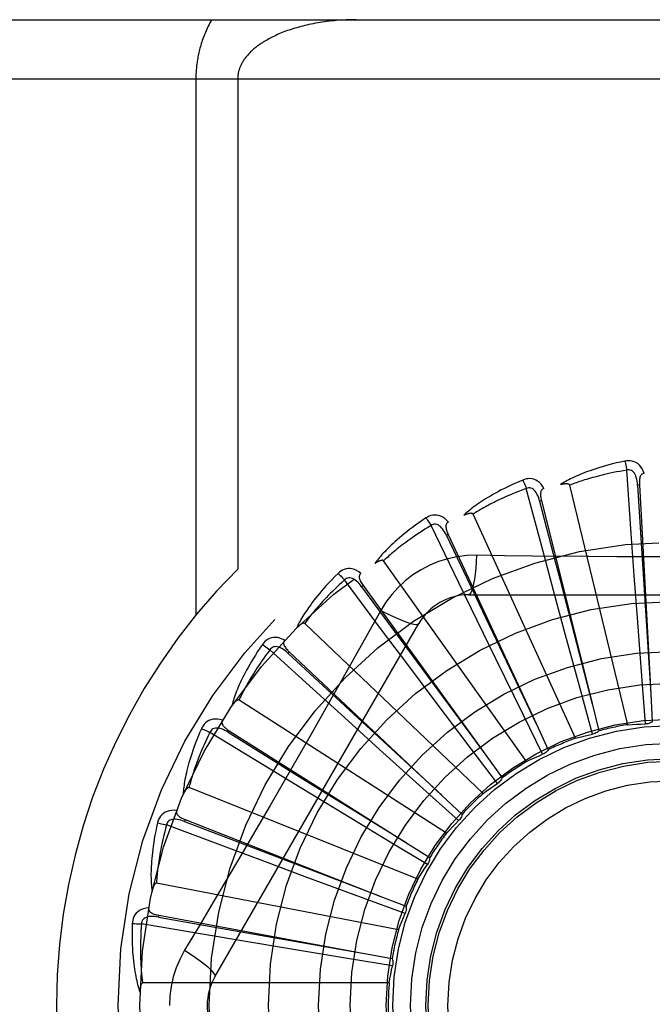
# Model space of a CAD drawing. Header units: inches. Extents: x 0 to 200, y 0 to 129.
# Tile 136 of 256: x 40.404 to 40.725, y 72.561 to 73.061. Entities that reach past the tile are written whole.
import ezdxf

# ---------------------------------------------------------------- set-up
doc = ezdxf.new("R2010")
doc.units = ezdxf.units.IN
doc.header["$LTSCALE"] = 11
doc.header["$MEASUREMENT"] = 0
doc.linetypes.add('HIDDEN', pattern=[0.2, 0.1, -0.1])
doc.layers.add('LEFTHAND_DOOR_ASSEMBLY', color=7, linetype='CONTINUOUS')

msp = doc.modelspace()

# ---------------------------------------------------------------- linework, layer by layer
at = {"layer": 'LEFTHAND_DOOR_ASSEMBLY', "color": 8, "linetype": 'HIDDEN'}
for p, q in [((40.1570536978, 73.0608016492), (41.2190536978, 73.0608016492)), ((40.1270536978, 73.0308016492), (41.2190536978, 73.0308016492)), ((40.4937669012, 73.0308016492), (40.4937669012, 72.75877991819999)), ((40.5149801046, 73.0308016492), (40.5149801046, 72.7821690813)), ((40.7145072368, 72.8001244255), (40.7122462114, 72.83234131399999)), ((40.6695954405, 72.7918164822), (40.6612781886, 72.82302326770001)), ((40.7127599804, 72.7032405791), (40.6832974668, 72.8246867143)), ((40.7186308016, 72.82485277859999), (40.7176726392, 72.8248002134)), ((40.7186308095, 72.8248526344), (40.7244111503, 72.7189176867)), ((40.6689646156, 72.8168783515), (40.6680337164, 72.81664540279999)), ((40.6689646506, 72.81687821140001), (40.6946888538, 72.7139515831)), ((40.6862151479, 72.6963527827), (40.6343012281, 72.8100284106)), ((40.6270675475, 72.7751590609), (40.6129946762, 72.8042278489)), ((40.7160286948, 72.7788898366), (40.7145072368, 72.8001244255)), ((40.6217051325, 72.79964864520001), (40.6208351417, 72.7992437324)), ((40.6217051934, 72.7996485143), (40.6664435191, 72.7034502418)), ((40.6751080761, 72.7712535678), (40.6695954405, 72.7918164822)), ((40.6614535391, 72.6845658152), (40.5889645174, 72.7863624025)), ((40.5884606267, 72.75075420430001), (40.5691407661, 72.77663437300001)), ((40.6363721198, 72.7560110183), (40.6270675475, 72.7751590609)), ((40.7175981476, 72.757420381), (40.7160286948, 72.7788898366)), ((40.5785604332, 72.7737863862), (40.5777827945, 72.77322414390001)), ((40.5777827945, 72.77322414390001), (40.6030402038, 72.7388752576)), ((40.5785605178, 72.7737862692), (40.6406960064, 72.6877932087)), ((40.6807122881, 72.7504691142), (40.6751080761, 72.7712535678)), ((40.6321117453, 72.7691350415), (40.8389956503, 72.7691350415)), ((40.5875223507, 72.7611124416), (40.5806193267, 72.7487372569)), ((40.6458085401, 72.736662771), (40.6363721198, 72.7560110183)), ((40.7199689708, 72.72564196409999), (40.7175981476, 72.757420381)), ((40.5034107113, 72.5753849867), (40.6068526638, 72.7545517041)), ((40.639370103, 72.6683056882), (40.5489259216, 72.754544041)), ((40.6012208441, 72.7337130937), (40.5884606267, 72.75075420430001)), ((40.6890543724, 72.71971365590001), (40.6807122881, 72.7504691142)), ((40.5551700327, 72.7194839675), (40.5313014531, 72.7412401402)), ((40.5410898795, 72.7402263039), (40.5404326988, 72.7395270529)), ((40.5410899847, 72.740226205), (40.6183768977, 72.6675463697)), ((40.5404326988, 72.7395270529), (40.5717342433, 72.7105788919)), ((40.6030402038, 72.7388752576), (40.6407303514, 72.6877465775)), ((40.6598203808, 72.7080418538), (40.6458085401, 72.736662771)), ((40.6141484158, 72.7165003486), (40.6012208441, 72.7337130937)), ((40.721646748, 72.70361402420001), (40.7199689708, 72.72564196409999)), ((40.6207629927, 72.6481600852), (40.5156325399, 72.7157233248)), ((40.5709247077, 72.7051656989), (40.5551700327, 72.7194839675)), ((40.6333235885, 72.6910484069), (40.6141484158, 72.7165003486)), ((40.694870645, 72.698401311), (40.6890543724, 72.71971365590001)), ((40.7244111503, 72.7189176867), (40.7251677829, 72.7046784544)), ((40.5717342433, 72.7105788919), (40.618419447, 72.6675070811)), ((40.6946888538, 72.7139515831), (40.6981266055, 72.7001128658)), ((40.5868761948, 72.6907105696), (40.5709247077, 72.7051656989)), ((40.6695649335, 72.6882153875), (40.6598203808, 72.7080418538)), ((40.5106477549, 72.700181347), (40.5101347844, 72.6993703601)), ((40.5106478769, 72.7001812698), (40.6002928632, 72.6434414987)), ((40.6664435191, 72.7034502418), (40.6724381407, 72.69051220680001)), ((40.5283989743, 72.6824785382), (40.5008443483, 72.6993243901)), ((40.5101347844, 72.6993703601), (40.5463491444, 72.6768691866)), ((40.6105216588, 72.669347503), (40.5868761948, 72.6907105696)), ((40.6466442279, 72.67342439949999), (40.6333235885, 72.6910484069)), ((40.6406960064, 72.6877932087), (40.6490308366, 72.6762234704)), ((40.546578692, 72.6714006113), (40.5283989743, 72.6824785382)), ((40.5463491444, 72.6768691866), (40.6003420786, 72.6434109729)), ((40.6063047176, 72.6248571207), (40.4902876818, 72.6713033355)), ((40.5649775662, 72.6602255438), (40.546578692, 72.6714006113)), ((40.6269369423, 72.6545629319), (40.6105216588, 72.669347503)), ((40.6183768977, 72.6675463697), (40.6287506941, 72.65776308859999)), ((40.5922387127, 72.643723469), (40.5649775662, 72.6602255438)), ((40.5091150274, 72.6410753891), (40.4788702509, 72.6524020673)), ((40.488334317, 72.6550988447), (40.4879840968, 72.6542054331)), ((40.4879840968, 72.6542054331), (40.5278023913, 72.6389644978)), ((40.4883344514, 72.655098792), (40.5870975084, 72.6163498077)), ((40.5290627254, 72.63363818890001), (40.5091150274, 72.6410753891)), ((40.6111553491, 72.6323126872), (40.5922387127, 72.643723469)), ((40.6002928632, 72.6434414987), (40.6123306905, 72.63579826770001)), ((40.5278023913, 72.6389644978), (40.5871516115, 72.6163291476)), ((40.5492440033, 72.6261470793), (40.5290627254, 72.63363818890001)), ((40.5791355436, 72.6151024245), (40.5492440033, 72.6261470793)), ((40.5965178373, 72.5992390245), (40.4738073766, 72.62288952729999)), ((40.5870975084, 72.6163498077), (40.6003642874, 72.6111228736)), ((40.5998698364, 72.60747784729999), (40.5791355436, 72.6151024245)), ((40.4749560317, 72.6066081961), (40.4747812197, 72.60566465)), ((40.4747812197, 72.60566465), (40.516764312, 72.5982348)), ((40.4749561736, 72.6066081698), (40.5792677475, 72.58725046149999)), ((40.498015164, 72.5967709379), (40.4661733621, 72.6021690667)), ((40.5190098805, 72.5932432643), (40.498015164, 72.5967709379)), ((40.516764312, 72.5982348), (40.5793247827, 72.5872404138)), ((40.5402441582, 72.58970686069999), (40.5190098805, 72.5932432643)), ((40.5716857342, 72.5845188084), (40.5402441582, 72.58970686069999)), ((40.5792677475, 72.58725046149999), (40.5932839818, 72.58462873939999)), ((40.593488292, 72.580956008), (40.5716857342, 72.5845188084)), ((40.5917560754, 72.5722317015), (40.4667872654, 72.5722317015))]:
    msp.add_line(p, q, dxfattribs=at)
for points in [[(40.501805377, 73.0608016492), (40.5013501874, 73.0599988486), (40.5009093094, 73.0591931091), (40.5004826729, 73.0583840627), (40.5000704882, 73.0575728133), (40.499672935, 73.056760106), (40.4992900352, 73.0559466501), (40.4989218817, 73.05513316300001), (40.4985684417, 73.0543203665), (40.4982297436, 73.0535089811), (40.4979056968, 73.0526997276), (40.4975962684, 73.0518933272), (40.4973013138, 73.0510904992), (40.4970207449, 73.0502919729), (40.4967543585, 73.04949843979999), (40.49650200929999, 73.0487106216), (40.4962634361, 73.04792915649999), (40.4960384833, 73.0471549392), (40.4958266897, 73.0463879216), (40.4956277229, 73.0456285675), (40.4954410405, 73.0448762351), (40.4952661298, 73.0441306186), (40.4951025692, 73.0433911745), (40.4949498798, 73.04265743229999), (40.4948077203, 73.0419288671), (40.4946756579, 73.0412048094), (40.4945534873, 73.0404852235), (40.4944409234, 73.03976986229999), (40.4943377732, 73.0390586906), (40.4942438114, 73.0383516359), (40.4941588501, 73.0376485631), (40.4940826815, 73.0369493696), (40.4940151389, 73.0362538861), (40.4939560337, 73.03556197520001), (40.493905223, 73.0348734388), (40.49386254, 73.0341881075), (40.4938278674, 73.0335057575), (40.4938010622, 73.0328261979), (40.4937820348, 73.0321491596), (40.4937706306, 73.0314742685), (40.4937669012, 73.0308016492)], [(40.5749801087, 73.0608016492), (40.5737245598, 73.060795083), (40.572471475, 73.0607754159), (40.5712204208, 73.0607426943), (40.5699726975, 73.060696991), (40.5687291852, 73.06063839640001), (40.5674907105, 73.06056701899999), (40.5662581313, 73.0604829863), (40.56503223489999, 73.0603864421), (40.5638138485, 73.0602775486), (40.5626037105, 73.0601564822), (40.5614026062, 73.0600234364), (40.5602112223, 73.0598786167), (40.5590302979, 73.0597222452), (40.5578604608, 73.0595545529), (40.5567023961, 73.05937578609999), (40.5555566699, 73.0591861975), (40.5544239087, 73.0589860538), (40.5533046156, 73.0587756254), (40.5521993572, 73.0585551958), (40.55110857, 73.0583250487), (40.550032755, 73.0580854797), (40.5489722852, 73.0578367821), (40.547927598, 73.0575792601), (40.5468990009, 73.05731321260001), (40.5458868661, 73.057038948), (40.5448914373, 73.0567567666), (40.5439130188, 73.05646697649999), (40.5429518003, 73.0561698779), (40.5420080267, 73.05586577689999), (40.5410818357, 73.0555549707), (40.5401734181, 73.055237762), (40.53928286, 73.0549144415), (40.5384103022, 73.0545853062), (40.537555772, 73.0542506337), (40.5367193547, 73.0539107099), (40.5359010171, 73.0535657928), (40.5351007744, 73.0532161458), (40.534318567, 73.0528620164), (40.5335543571, 73.0525036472), (40.5328080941, 73.052141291), (40.5320797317, 73.0517751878), (40.5313692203, 73.0514055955), (40.5306765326, 73.0510327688), (40.53000155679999, 73.0506569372), (40.529344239, 73.0502783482), (40.528704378, 73.04989717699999), (40.52808185, 73.0495136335), (40.5274763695, 73.0491278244), (40.52688776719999, 73.04873992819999), (40.5263155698, 73.0483498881), (40.5257590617, 73.0479574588), (40.5252188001, 73.0475633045), (40.5246944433, 73.0471673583), (40.5241879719, 73.0467716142), (40.5237015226, 73.0463781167), (40.5232342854, 73.0459869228), (40.522787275, 73.0455995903), (40.5223571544, 73.04521366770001), (40.5219409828, 73.0448271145), (40.5215385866, 73.0444398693), (40.5211484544, 73.0440507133), (40.5207716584, 73.0436609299), (40.5204088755, 73.0432714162), (40.5200597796, 73.04288219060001), (40.5197242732, 73.0424934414), (40.519402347, 73.0421055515), (40.5190940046, 73.04171887), (40.5187991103, 73.0413336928), (40.518517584, 73.04095032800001), (40.5182492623, 73.0405690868), (40.5179940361, 73.04019030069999), (40.5177516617, 73.0398142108), (40.5175219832, 73.0394411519), (40.5173046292, 73.0390711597), (40.517099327, 73.0387044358), (40.5169056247, 73.0383407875), (40.516723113, 73.0379801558), (40.5165513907, 73.0376222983), (40.5163900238, 73.0372670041), (40.5162387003, 73.0369140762), (40.5160970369, 73.0365632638), (40.515964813, 73.0362144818), (40.5158417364, 73.0358675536), (40.5157276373, 73.0355224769), (40.5156223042, 73.035179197), (40.5155255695, 73.03483767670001), (40.5154372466, 73.034497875), (40.5153571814, 73.03415973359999), (40.5152852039, 73.0338232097), (40.5152211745, 73.0334882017), (40.5151649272, 73.0331545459), (40.5151163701, 73.0328223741), (40.5150754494, 73.0324929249), (40.5150418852, 73.0321627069), (40.5150152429, 73.0318285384), (40.51499593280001, 73.0314906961), (40.51498425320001, 73.0311482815), (40.5149801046, 73.0308016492)], [(40.7113033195, 72.8369182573), (40.7091241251, 72.8364503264), (40.7070444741, 72.8359737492), (40.7050659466, 72.8354918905), (40.7031821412, 72.8350056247), (40.7013885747, 72.8345158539), (40.6996812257, 72.8340240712), (40.6980558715, 72.8335311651), (40.6965087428, 72.83303852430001), (40.6950358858, 72.8325470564), (40.6936337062, 72.8320580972), (40.6922984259, 72.8315725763), (40.6910266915, 72.8310918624), (40.6898145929, 72.8306175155), (40.6886600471, 72.8301493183), (40.6875601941, 72.8296875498), (40.6865136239, 72.8292315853), (40.68551866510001, 72.828780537), (40.6845734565, 72.8283348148), (40.6836763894, 72.8278941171), (40.6828251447, 72.8274592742), (40.6820176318, 72.8270306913), (40.6812515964, 72.8266090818), (40.6805247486, 72.8261956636), (40.679835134, 72.8257891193), (40.6791798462, 72.8253880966), (40.6785596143, 72.8249935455)], [(40.7210489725, 72.8306818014), (40.7205611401, 72.8319494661), (40.7199898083, 72.8330763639), (40.7193319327, 72.83407026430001), (40.7185946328, 72.83492149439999), (40.7177803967, 72.8356300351), (40.7169008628, 72.836195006), (40.7159579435, 72.8366154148), (40.7149843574, 72.8369024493), (40.7140048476, 72.837056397), (40.7130468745, 72.83710148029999), (40.7121504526, 72.8370566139), (40.7113033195, 72.8369182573)], [(40.7113033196, 72.8369182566), (40.7114564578, 72.8363176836), (40.711616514, 72.83562892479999), (40.7117778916, 72.8348754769), (40.7119385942, 72.8340665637), (40.7120965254, 72.8332116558), (40.7122459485, 72.83234126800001)], [(40.7122462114, 72.83234131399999), (40.7104221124, 72.8320310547), (40.7086738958, 72.8317178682), (40.7070032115, 72.8314013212), (40.7054051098, 72.8310827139), (40.7038761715, 72.8307629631), (40.7024134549, 72.8304427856), (40.7010137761, 72.830123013), (40.6996744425, 72.8298042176), (40.6983925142, 72.8294870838), (40.6971655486, 72.8291721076), (40.6959908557, 72.828859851), (40.6948662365, 72.8285508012), (40.6937892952, 72.8282455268), (40.6927579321, 72.8279443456), (40.6917698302, 72.82764778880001), (40.6908232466, 72.8273557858), (40.689916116, 72.8270684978), (40.68904709, 72.8267857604), (40.6882145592, 72.8265074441), (40.6874172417, 72.8262336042), (40.6866537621, 72.82596422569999), (40.6859227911, 72.8256993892), (40.6852229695, 72.8254391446), (40.6845530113, 72.82518356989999), (40.6839109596, 72.8249327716), (40.6832974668, 72.8246867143)], [(40.7176712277, 72.8247997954), (40.7175842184, 72.8258339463), (40.7174539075, 72.8268080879), (40.717277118, 72.827724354), (40.7170522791, 72.8285789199), (40.7167748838, 72.8293704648), (40.7164450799, 72.8300919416), (40.71606355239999, 72.8307409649), (40.7156282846, 72.8312998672), (40.715139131, 72.8317502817), (40.714601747, 72.8320914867), (40.7140195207, 72.8323154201), (40.7134173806, 72.8324289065), (40.7128242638, 72.8324371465), (40.7122418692, 72.8323409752)], [(40.7210522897, 72.8306818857), (40.7205956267, 72.83061200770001), (40.7201892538, 72.8304665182), (40.7198326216, 72.8302401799), (40.7195273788, 72.82994870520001), (40.7192776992, 72.8296055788), (40.7190754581, 72.8292122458), (40.7189152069, 72.82877249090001), (40.7187930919, 72.8282927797), (40.7187049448, 72.8277793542), (40.718646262, 72.8272366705), (40.7186118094, 72.8266708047), (40.7185996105, 72.8260831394), (40.7186054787, 72.8254775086), (40.7186308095, 72.8248526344)], [(40.6594861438, 72.8273390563), (40.6574348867, 72.8264671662), (40.6554830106, 72.82560562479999), (40.65363143, 72.8247580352), (40.6518736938, 72.8239240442), (40.6502052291, 72.8231036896), (40.6486218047, 72.82229767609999), (40.6471191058, 72.8215060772), (40.6456931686, 72.8207295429), (40.6443399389, 72.8199682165), (40.6430556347, 72.8192227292), (40.6418363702, 72.81849327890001), (40.6406785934, 72.8177805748), (40.63957816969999, 72.8170854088), (40.6385330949, 72.8164071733), (40.637540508, 72.815745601), (40.6365991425, 72.8150998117), (40.6357075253, 72.8144686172), (40.6348637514, 72.8138520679), (40.634066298, 72.8132495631), (40.6333127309, 72.8126614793), (40.6326009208, 72.81208781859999), (40.6319285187, 72.8115288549), (40.631293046, 72.8109853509), (40.6306928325, 72.810455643), (40.6301252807, 72.8099378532), (40.6295909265, 72.8094330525)], [(40.6702359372, 72.8230596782), (40.6695170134, 72.8242121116), (40.6687427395, 72.82521051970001), (40.6679086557, 72.82606195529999), (40.6670235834, 72.8267582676), (40.6660899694, 72.8272999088), (40.6651194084, 72.8276882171), (40.6641139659, 72.8279225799), (40.6631036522, 72.8280201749), (40.6621127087, 72.8279859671), (40.6611635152, 72.8278489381), (40.6602917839, 72.8276352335), (40.6594861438, 72.8273390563)], [(40.659486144, 72.8273390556), (40.659750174, 72.82677831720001), (40.6600376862, 72.8261322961), (40.6603387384, 72.8254230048), (40.6606496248, 72.8246591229), (40.6609664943, 72.823849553), (40.6612779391, 72.82302317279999)], [(40.6832974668, 72.8246867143), (40.6832258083, 72.8248441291), (40.6831205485, 72.82497612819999), (40.6829781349, 72.8250810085), (40.68280922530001, 72.8251638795), (40.6826225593, 72.8252285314), (40.6824203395, 72.8252772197), (40.682207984, 72.8253130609), (40.6819845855, 72.8253372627), (40.6817507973, 72.8253519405), (40.6815073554, 72.825357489), (40.6812550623, 72.82535488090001), (40.6809943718, 72.8253444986), (40.6807264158, 72.82532706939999), (40.6804499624, 72.8253025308), (40.6801645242, 72.8252711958), (40.6798690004, 72.8252326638), (40.6795624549, 72.8251870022), (40.67924390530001, 72.825133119), (40.6789118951, 72.8250698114), (40.6785669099, 72.8249974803)], [(40.6612781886, 72.82302326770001), (40.6595457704, 72.8223734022), (40.6578884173, 72.82173502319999), (40.6563078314, 72.8211080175), (40.6547989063, 72.8204927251), (40.6533581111, 72.8198893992), (40.6519824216, 72.8192981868), (40.6506685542, 72.81871930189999), (40.6494137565, 72.8181527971), (40.64821501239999, 72.8175987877), (40.6470698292, 72.8170572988), (40.6459754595, 72.816528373), (40.6449296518, 72.8160120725), (40.6439299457, 72.81550850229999), (40.6429742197, 72.81501757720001), (40.6420600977, 72.81453938), (40.6411858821, 72.8140735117), (40.6403495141, 72.81361973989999), (40.639549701, 72.8131776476), (40.6387848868, 72.8127468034), (40.63805380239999, 72.8123270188), (40.6373551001, 72.8119180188), (40.6366874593, 72.8115196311), (40.636049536, 72.8111316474), (40.6354400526, 72.8107539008), (40.6348570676, 72.81038612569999), (40.6343012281, 72.8100284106)], [(40.6680324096, 72.8166447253), (40.6677512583, 72.8176437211), (40.6674389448, 72.81857559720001), (40.6670919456, 72.8194418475), (40.66670944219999, 72.8202384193), (40.6662872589, 72.8209631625), (40.6658268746, 72.82160918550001), (40.6653294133, 72.8221742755), (40.6647962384, 72.8226407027), (40.6642306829, 72.8229904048), (40.6636384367, 72.8232237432), (40.6630243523, 72.8233334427), (40.6624116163, 72.82333092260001), (40.6618276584, 72.8232267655), (40.661273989, 72.8230221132)], [(40.6702398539, 72.8230607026), (40.6698042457, 72.8229054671), (40.6694324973, 72.8226855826), (40.6691251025, 72.8223958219), (40.66888058, 72.8220518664), (40.6687003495, 72.8216676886), (40.668576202, 72.8212431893), (40.6685020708, 72.8207810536), (40.6684729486, 72.820286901), (40.6684835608, 72.8197660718), (40.668528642, 72.8192220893), (40.6686019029, 72.8186599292), (40.6687011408, 72.8180805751), (40.6688215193, 72.8174869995), (40.6689646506, 72.81687821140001)], [(40.7176726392, 72.8248002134), (40.7197016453, 72.7925948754), (40.7203501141, 72.7822489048), (40.7244148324, 72.7188598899)], [(40.6680337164, 72.81664540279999), (40.676120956, 72.78540604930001), (40.6787156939, 72.7753697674), (40.6947034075, 72.7138955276)], [(40.6343012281, 72.8100284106), (40.6342010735, 72.81016941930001), (40.63407273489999, 72.8102791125), (40.6339130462, 72.8103551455), (40.6337315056, 72.8104045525), (40.6335359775, 72.8104327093), (40.6333281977, 72.8104422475), (40.6331128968, 72.81043725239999), (40.6328889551, 72.8104187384), (40.632656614, 72.8103889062), (40.6324165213, 72.81034828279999), (40.6321692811, 72.810297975), (40.6319152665, 72.8102384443), (40.6316554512, 72.81017061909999), (40.6313886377, 72.8100942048), (40.631114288, 72.8100094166), (40.6308313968, 72.8099156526), (40.6305391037, 72.8098128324), (40.630236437, 72.80969960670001), (40.6299219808, 72.8095744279), (40.6295962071, 72.80943781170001)], [(40.6104182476, 72.80812649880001), (40.6085690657, 72.806882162), (40.6068155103, 72.80566679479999), (40.6051577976, 72.8044841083), (40.6035896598, 72.8033325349), (40.6021065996, 72.8022112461), (40.6007043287, 72.8011201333), (40.5993785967, 72.800058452), (40.5981253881, 72.7990260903), (40.596940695, 72.7980224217), (40.5958206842, 72.7970473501), (40.5947615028, 72.7961003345), (40.5937595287, 72.7951813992), (40.5928105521, 72.7942905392), (40.59191272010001, 72.7934267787), (40.5910632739, 72.7925893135), (40.5902611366, 72.7917770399), (40.5895050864, 72.79098851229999), (40.5887932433, 72.7902234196), (40.5881242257, 72.7894808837), (40.5874955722, 72.7887608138), (40.5869051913, 72.788062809), (40.586350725, 72.7873866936), (40.5858295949, 72.7867327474), (40.585340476, 72.7860990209), (40.5848811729, 72.7854831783), (40.5844520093, 72.7848863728)], [(40.6217836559, 72.80595886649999), (40.6208596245, 72.8069544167), (40.6199103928, 72.8077882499), (40.6189302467, 72.8084664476), (40.6179293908, 72.8089826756), (40.6169101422, 72.809337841), (40.6158836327, 72.80953545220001), (40.6148520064, 72.80957529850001), (40.6138414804, 72.8094799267), (40.6128749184, 72.80925879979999), (40.611968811, 72.8089446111), (40.6111532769, 72.8085697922), (40.6104182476, 72.80812649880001)], [(40.610418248, 72.8081264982), (40.610783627, 72.8076258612), (40.6111882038, 72.8070459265), (40.6116180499, 72.8064064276), (40.6120678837, 72.80571518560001), (40.6125322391, 72.80498021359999), (40.6129944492, 72.80422770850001)], [(40.6217866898, 72.8059601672), (40.6213887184, 72.8057255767), (40.6210655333, 72.8054394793), (40.6208185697, 72.8050968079), (40.6206435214, 72.8047127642), (40.620539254, 72.8043014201), (40.620497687, 72.803861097), (40.6205123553, 72.8033932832), (40.6205772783, 72.8029025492), (40.6206862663, 72.8023931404), (40.6208334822, 72.8018675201), (40.6210118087, 72.8013293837), (40.6212188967, 72.8007792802), (40.6214494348, 72.800219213), (40.6217051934, 72.7996485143)], [(40.6129946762, 72.8042278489), (40.6114165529, 72.803261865), (40.6099099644, 72.8023213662), (40.6084766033, 72.80140656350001), (40.6071113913, 72.8005168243), (40.6058108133, 72.79965172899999), (40.6045718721, 72.7988108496), (40.6033913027, 72.7979937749), (40.6022663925, 72.7972000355), (40.6011941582, 72.796429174), (40.6001721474, 72.79568074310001), (40.5991976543, 72.7949542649), (40.5982684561, 72.7942493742), (40.5973821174, 72.7935657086), (40.5965365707, 72.7929027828), (40.5957294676, 72.7922602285), (40.5949592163, 72.7916373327), (40.5942238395, 72.79103347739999), (40.5935221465, 72.7904480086), (40.5928526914, 72.7898802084), (40.5922142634, 72.78932965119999), (40.5916055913, 72.7887958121), (40.591025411, 72.7882782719), (40.5904724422, 72.78777657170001), (40.589945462, 72.78729030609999), (40.5894426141, 72.7868188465), (40.5889645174, 72.7863624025)], [(40.6208339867, 72.7992428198), (40.620368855, 72.8001705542), (40.6198858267, 72.8010264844), (40.6193811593, 72.8018114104), (40.618854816, 72.8025211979), (40.6183031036, 72.8031529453), (40.6177287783, 72.8037001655), (40.6171333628, 72.8041608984), (40.6165215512, 72.8045179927), (40.6159000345, 72.8047543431), (40.6152743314, 72.8048713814), (40.6146505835, 72.8048628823), (40.6140493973, 72.8047444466), (40.6134957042, 72.8045316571), (40.612990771, 72.8042259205)], [(40.6208351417, 72.7992437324), (40.6346883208, 72.7700994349), (40.6391355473, 72.7607355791), (40.6664684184, 72.7033979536)], [(40.5889645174, 72.7863624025), (40.5888394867, 72.7864819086), (40.5886927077, 72.7865653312), (40.58852151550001, 72.78660976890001), (40.5883339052, 72.7866239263), (40.5881365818, 72.7866145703), (40.58793075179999, 72.7865846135), (40.587720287, 72.7865389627), (40.587503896, 72.7864784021), (40.5872813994, 72.7864051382), (40.5870533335, 72.786319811), (40.586820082, 72.78622362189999), (40.5865819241, 72.7861170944), (40.58633964, 72.7860013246), (40.5860921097, 72.7858757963), (40.5858387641, 72.7857406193), (40.5855787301, 72.78559501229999), (40.5853064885, 72.785435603), (40.5850354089, 72.7852702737), (40.5847784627, 72.7851066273), (40.5845313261, 72.7849421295)], [(40.6360951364, 72.7891559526), (40.6311608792, 72.7890058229), (40.6262935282, 72.7884216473), (40.6215080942, 72.7874059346), (40.6168377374, 72.7859675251), (40.612306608, 72.7841139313), (40.6079572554, 72.7818611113), (40.603828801, 72.77922324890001), (40.5999521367, 72.77622646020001), (40.5963606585, 72.772899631), (40.5930765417, 72.76925824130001), (40.5901274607, 72.7653250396), (40.5875223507, 72.7611124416)], [(40.6360951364, 72.7891559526), (40.6358996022, 72.78577058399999), (40.6356457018, 72.78258666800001), (40.6353429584, 72.77970383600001), (40.634992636, 72.7771043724), (40.6345948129, 72.7747934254), (40.6341549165, 72.77283117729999), (40.6336791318, 72.7712494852), (40.63317459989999, 72.7700867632), (40.6326470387, 72.769374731), (40.6321117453, 72.7691350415)], [(40.692893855, 72.7885040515), (40.6644740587, 72.78878283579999), (40.6503147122, 72.7889464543), (40.6360951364, 72.7891559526)], [(40.8208435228, 72.7889465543), (40.7925121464, 72.78863938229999), (40.7783012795, 72.78850966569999), (40.7640718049, 72.7884170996), (40.7498422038, 72.7883499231), (40.7356034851, 72.7883331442), (40.7213635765, 72.78834693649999), (40.7071290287, 72.78841247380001), (40.692893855, 72.7885040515)], [(40.5774433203, 72.7799974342), (40.5763475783, 72.7808001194), (40.5752576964, 72.7814392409), (40.5741669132, 72.7819196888), (40.5730864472, 72.7822371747), (40.5720184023, 72.78239302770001), (40.5709730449, 72.7823927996), (40.5699525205, 72.7822366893), (40.5689783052, 72.7819517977), (40.5680710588, 72.7815517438), (40.5672407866, 72.7810717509), (40.5665109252, 72.7805493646), (40.5658730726, 72.7799749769)], [(40.577446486, 72.7799997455), (40.57709983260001, 72.7796937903), (40.5768364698, 72.7793515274), (40.5766587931, 72.7789682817), (40.576559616, 72.7785580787), (40.5765350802, 72.7781344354), (40.5765775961, 72.7776942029), (40.5766805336, 72.77723761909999), (40.5768371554, 72.77676804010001), (40.5770405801, 72.7762884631), (40.5772846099, 72.7758002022), (40.5775615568, 72.7753055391), (40.5778690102, 72.7748045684), (40.5782013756, 72.77429825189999), (40.5785605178, 72.7737862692)], [(40.5658730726, 72.7799749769), (40.5642928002, 72.778403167), (40.5628009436, 72.7768779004), (40.5613970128, 72.7754028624), (40.56007515, 72.7739753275), (40.5588310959, 72.7725936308), (40.5576606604, 72.7712568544), (40.5565598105, 72.7699634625), (40.5555246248, 72.7687125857), (40.5545512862, 72.76750285), (40.5536360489, 72.7663334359), (40.5527752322, 72.7652030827), (40.5519652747, 72.7641111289), (40.5512020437, 72.7630567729), (40.5504839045, 72.7620387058), (40.5498083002, 72.7610556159), (40.5491743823, 72.76010621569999), (40.5485812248, 72.7591888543), (40.5480270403, 72.7583028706), (40.5475106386, 72.757447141), (40.5470296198, 72.7566211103), (40.5465820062, 72.75582398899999), (40.5461655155, 72.7550551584), (40.5457775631, 72.7543144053), (40.5454172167, 72.7535995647), (40.5450827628, 72.7529079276), (40.5447743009, 72.7522406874)], [(40.5691407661, 72.77663437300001), (40.5677739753, 72.77538718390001), (40.5664726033, 72.77417855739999), (40.5652382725, 72.77300902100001), (40.5640661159, 72.7718769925), (40.5629527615, 72.77078139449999), (40.561895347, 72.76972123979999), (40.5608907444, 72.76869550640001), (40.559936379, 72.76770322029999), (40.5590294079, 72.7667433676), (40.5581675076, 72.7658150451), (40.5573481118, 72.7649172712), (40.5565691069, 72.7640492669), (40.55582817, 72.76321021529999), (40.555123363, 72.76239924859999), (40.5544524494, 72.7616155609), (40.5538140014, 72.7608581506), (40.5532061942, 72.7601260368), (40.5526279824, 72.7594183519), (40.5520780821, 72.7587341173), (40.551555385, 72.7580726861), (40.5510587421, 72.7574333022), (40.5505869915, 72.7568153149), (40.550138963, 72.75621803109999), (40.5497135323, 72.7556408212), (40.5493089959, 72.75508271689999), (40.5489259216, 72.754544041)], [(40.5658730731, 72.7799749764), (40.5663265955, 72.77955253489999), (40.5668336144, 72.7790596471), (40.5673767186, 72.7785130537), (40.5679492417, 72.777919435), (40.5685443, 72.7772856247), (40.5691405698, 72.7766341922)], [(40.5777818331, 72.7732230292), (40.577149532, 72.7740459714), (40.5765132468, 72.7747950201), (40.5758691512, 72.7754702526), (40.5752179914, 72.7760676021), (40.5745566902, 72.7765835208), (40.5738891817, 72.7770121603), (40.5732173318, 72.777351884), (40.5725489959, 72.777586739), (40.5718939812, 72.7777011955), (40.57125743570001, 72.7776977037), (40.5706465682, 72.777571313), (40.57007866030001, 72.7773412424), (40.5695752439, 72.7770275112), (40.5691372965, 72.7766317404)], [(40.58752056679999, 72.7611133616), (40.5905512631, 72.7595894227), (40.5934362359, 72.7582170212), (40.5960843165, 72.7570377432), (40.5985105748, 72.75604144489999), (40.6007108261, 72.7552304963), (40.6026301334, 72.7546303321), (40.6042378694, 72.7542515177), (40.6054970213, 72.7541071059), (40.6063772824, 72.7542079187), (40.6068525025, 72.7545514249)], [(40.5489259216, 72.754544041), (40.5487805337, 72.7546377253), (40.5486206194, 72.75469186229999), (40.5484441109, 72.7547030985), (40.5482572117, 72.75468149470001), (40.5480652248, 72.75463496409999), (40.5478687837, 72.754566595), (40.5476707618, 72.7544819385), (40.5474697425, 72.75438152), (40.5472651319, 72.7542674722), (40.5470573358, 72.7541405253), (40.5468465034, 72.7540019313), (40.5466328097, 72.75385225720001), (40.5464168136, 72.7536927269), (40.5461975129, 72.7535226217), (40.545974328, 72.7533419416), (40.5457465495, 72.7531497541), (40.5455132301, 72.7529454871), (40.545274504, 72.75272805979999), (40.5450301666, 72.7524960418), (40.5447802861, 72.75224991)], [(40.5806193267, 72.7487372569), (40.5667196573, 72.7240479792), (40.5597265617, 72.7116761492), (40.552691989, 72.6993067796), (40.545635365, 72.6869499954), (40.5385305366, 72.6746105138), (40.5313986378, 72.6622852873), (40.524224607, 72.64999057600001), (40.5170277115, 72.63770834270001)], [(40.5388175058, 72.74611369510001), (40.537589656, 72.74669450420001), (40.5363985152, 72.74711581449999), (40.5352365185, 72.7473811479), (40.5341154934, 72.7474884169), (40.533037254, 72.7474393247), (40.5320108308, 72.74724126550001), (40.5310382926, 72.7468948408), (40.5301355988, 72.7464307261), (40.5293204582, 72.7458662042), (40.5285960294, 72.7452377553), (40.5279782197, 72.7445866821), (40.5274605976, 72.7439019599)], [(40.53882007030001, 72.7461163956), (40.5385376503, 72.7457504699), (40.5383438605, 72.7453646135), (40.538241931, 72.74495467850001), (40.5382221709, 72.74453310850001), (40.5382782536, 72.7441124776), (40.5384033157, 72.74368824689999), (40.538590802, 72.7432593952), (40.5388334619, 72.74282794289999), (40.539123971, 72.7423955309), (40.5394559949, 72.74196227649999), (40.5398215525, 72.7415289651), (40.5402182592, 72.7410952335), (40.5406404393, 72.7406609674), (40.5410899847, 72.740226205)], [(40.5274605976, 72.7439019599), (40.5262063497, 72.74205948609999), (40.5250301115, 72.7402794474), (40.5239307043, 72.7385653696), (40.5229028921, 72.7369134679), (40.5219428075, 72.7353213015), (40.5210465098, 72.7337871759), (40.5202103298, 72.7323088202), (40.5194305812, 72.73088463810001), (40.5187037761, 72.7295125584), (40.5180263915, 72.72819106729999), (40.5173950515, 72.7269182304), (40.5168063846, 72.7256927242), (40.5162564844, 72.72451297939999), (40.5157439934, 72.7233774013), (40.5152666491, 72.7222842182), (40.5148238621, 72.7212320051), (40.5144150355, 72.7202189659), (40.5140385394, 72.719244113), (40.5136934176, 72.7183061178), (40.5133774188, 72.71740398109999), (40.5130887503, 72.7165365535), (40.5128252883, 72.7157027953), (40.5125845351, 72.7149020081), (40.5123659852, 72.7141318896), (40.5121684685, 72.7133894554), (40.511991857, 72.7126758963)], [(40.5313014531, 72.7412401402), (40.530195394, 72.7397568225), (40.5291462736, 72.7383237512), (40.5281555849, 72.73694175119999), (40.5272188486, 72.7356083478), (40.5263329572, 72.734321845), (40.5254952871, 72.7330807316), (40.5247029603, 72.7318834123), (40.5239536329, 72.7307284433), (40.5232447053, 72.7296142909), (40.5225740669, 72.7285396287), (40.5219393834, 72.7275030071), (40.521338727, 72.72650326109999), (40.5207699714, 72.725539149), (40.52023137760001, 72.724609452), (40.5197209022, 72.7237129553), (40.5192373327, 72.7228484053), (40.5187790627, 72.7220144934), (40.5183452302, 72.72121017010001), (40.5179347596, 72.7204342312), (40.517546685, 72.7196858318), (40.5171800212, 72.7189640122), (40.5168337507, 72.7182679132), (40.5165068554, 72.7175966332), (40.51619835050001, 72.7169493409), (40.5159067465, 72.7163247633), (40.5156325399, 72.7157233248)], [(40.5274605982, 72.7439019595), (40.5279858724, 72.7435729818), (40.5285770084, 72.743184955), (40.5292137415, 72.7427510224), (40.5298882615, 72.74227648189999), (40.5305925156, 72.7417667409), (40.5313012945, 72.7412399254)], [(40.5404319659, 72.7395257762), (40.5396553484, 72.7402141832), (40.5388888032, 72.7408292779), (40.5381285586, 72.7413704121), (40.5373761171, 72.741833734), (40.5366291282, 72.7422151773), (40.5358925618, 72.7425097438), (40.53516856, 72.7427161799), (40.5344678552, 72.7428203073), (40.5338030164, 72.7428087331), (40.533178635, 72.74268483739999), (40.5326027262, 72.7424451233), (40.5320886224, 72.74211173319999), (40.5316536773, 72.74170839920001), (40.5312985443, 72.7412368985)], [(40.5156325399, 72.7157233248), (40.5154720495, 72.71578780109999), (40.5153047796, 72.7158106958), (40.5151293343, 72.7157883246), (40.5149499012, 72.7157317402), (40.51477018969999, 72.7156497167), (40.5145902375, 72.7155454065), (40.5144118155, 72.7154248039), (40.5142334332, 72.715288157), (40.5140541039, 72.7151374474), (40.5138740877, 72.7149734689), (40.5136932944, 72.7147974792), (40.5135117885, 72.7146100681), (40.513329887, 72.7144125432), (40.513146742, 72.714204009), (40.5129617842, 72.713984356), (40.5127744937, 72.7137525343), (40.5125809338, 72.7135032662), (40.5123907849, 72.7132491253), (40.5122134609, 72.7130022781), (40.5120458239, 72.712758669)], [(40.5073022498, 72.7055322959), (40.50598667, 72.7058702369), (40.5047373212, 72.7060585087), (40.5035461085, 72.7060991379), (40.502425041, 72.705992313), (40.5013755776, 72.7057400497), (40.5004051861, 72.7053513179), (40.4995157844, 72.7048270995), (40.4987172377, 72.704200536), (40.4980236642, 72.70349194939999), (40.4974312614, 72.7027377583), (40.4969478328, 72.7019815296), (40.4965691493, 72.7012112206)], [(40.5073040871, 72.7055350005), (40.5070961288, 72.7051225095), (40.5069789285, 72.7047071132), (40.5069564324, 72.70428532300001), (40.5070168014, 72.70386760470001), (40.5071514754, 72.7034651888), (40.5073545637, 72.7030722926), (40.5076198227, 72.7026866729), (40.5079397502, 72.7023089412), (40.508306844, 72.7019393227), (40.5087148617, 72.70157673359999), (40.5091558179, 72.701220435), (40.5096274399, 72.7008696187), (40.510124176, 72.7005230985), (40.5106478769, 72.7001812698)], [(40.4965691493, 72.7012112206), (40.4956862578, 72.6991646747), (40.4948681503, 72.6971941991), (40.4941130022, 72.69530303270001), (40.4934163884, 72.6934864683), (40.4927749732, 72.6917413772), (40.492185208, 72.6900653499), (40.4916439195, 72.6884554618), (40.4911477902, 72.6869094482), (40.4906937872, 72.685424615), (40.4902787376, 72.6839988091), (40.4898996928, 72.6826294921), (40.4895535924, 72.6813147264), (40.48923689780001, 72.68005223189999), (40.4889485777, 72.67884018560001), (40.4886867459, 72.6776764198), (40.4884510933, 72.67655942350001), (40.4882413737, 72.6754873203), (40.4880561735, 72.6744588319), (40.4878948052, 72.6734724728), (40.4877552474, 72.6725268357), (40.4876359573, 72.67162045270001), (40.4875350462, 72.67075190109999), (40.4874501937, 72.66992002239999), (40.4873813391, 72.66912246), (40.4873278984, 72.66835606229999), (40.4872895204, 72.6676219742)], [(40.49656915, 72.7012112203), (40.4971471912, 72.7009875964), (40.4978010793, 72.7007184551), (40.498508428, 72.7004128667), (40.4992605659, 72.7000745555), (40.5000485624, 72.6997073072), (40.5008442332, 72.6993241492)], [(40.5101343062, 72.699368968), (40.5092414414, 72.69989795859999), (40.5083723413, 72.7003568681), (40.507523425, 72.7007443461), (40.5066968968, 72.7010568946), (40.5058912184, 72.7012900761), (40.5051122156, 72.7014399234), (40.5043622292, 72.7015056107), (40.5036544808, 72.7014752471), (40.503003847, 72.7013380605), (40.5024141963, 72.7010982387), (40.5018940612, 72.7007538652), (40.5014523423, 72.700329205), (40.5011015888, 72.699850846), (40.5008421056, 72.69932065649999)], [(40.6981266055, 72.7001128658), (40.6976595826, 72.69970310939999), (40.6971578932, 72.6993412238), (40.6966162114, 72.6990245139), (40.6960484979, 72.6987593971), (40.69546851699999, 72.6985525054), (40.6948706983, 72.6984013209)], [(40.7127599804, 72.7032405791), (40.7149833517, 72.7033845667), (40.7172056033, 72.7034948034), (40.7194267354, 72.7035712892), (40.721646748, 72.70361402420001)], [(40.7251677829, 72.7046784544), (40.7246316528, 72.7043644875), (40.7240705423, 72.7041040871), (40.72347871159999, 72.7038956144), (40.7228710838, 72.7037427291), (40.7222624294, 72.7036493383), (40.7216468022, 72.7036140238)], [(40.5008443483, 72.6993243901), (40.5000389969, 72.6976585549), (40.4992800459, 72.6960528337), (40.4985688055, 72.6945083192), (40.4979013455, 72.69302173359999), (40.4972749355, 72.69159082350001), (40.4966872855, 72.6902136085), (40.4961358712, 72.6888879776), (40.4956186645, 72.6876120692), (40.4951334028, 72.68638388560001), (40.4946782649, 72.68520172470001), (40.4942512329, 72.6840637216), (40.4938506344, 72.6829683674), (40.4934746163, 72.6819140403), (40.4931217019, 72.6808992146), (40.4927901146, 72.6799223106), (40.4924789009, 72.67898186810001), (40.4921867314, 72.6780762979), (40.491912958, 72.67720440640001), (40.4916567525, 72.6763648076), (40.4914173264, 72.6755564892), (40.4911938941, 72.6747783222), (40.4909856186, 72.6740292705), (40.4907916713, 72.6733082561), (40.4906112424, 72.6726142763), (40.4904431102, 72.6719457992), (40.4902876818, 72.6713033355)], [(40.6862151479, 72.6963527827), (40.68837109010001, 72.696914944), (40.6905323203, 72.6974437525), (40.6926988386, 72.69793920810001), (40.694870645, 72.698401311)], [(40.6724381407, 72.69051220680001), (40.6720571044, 72.6900214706), (40.6716329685, 72.68957117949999), (40.6711610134, 72.6891576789), (40.67065373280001, 72.6887899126), (40.6701233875, 72.6884769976), (40.669564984, 72.68821540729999)], [(40.6614535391, 72.6845658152), (40.6634641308, 72.6855258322), (40.6654862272, 72.68645409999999), (40.6675198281, 72.6873506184), (40.6695649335, 72.6882153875)], [(40.6490308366, 72.6762234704), (40.6487495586, 72.6756694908), (40.6484183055, 72.6751470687), (40.6480331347, 72.6746517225), (40.6476046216, 72.6741945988), (40.6471430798, 72.6737869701), (40.6466442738, 72.6734244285)], [(40.4902876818, 72.6713033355), (40.4901178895, 72.67133627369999), (40.4899493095, 72.6713270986), (40.4897812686, 72.6712719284), (40.4896157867, 72.6711824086), (40.4894548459, 72.67106785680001), (40.4892978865, 72.6709313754), (40.4891455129, 72.6707791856), (40.4889962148, 72.67061124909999), (40.4888486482, 72.67042932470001), (40.4887029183, 72.67023424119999), (40.4885586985, 72.6700272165), (40.4884159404, 72.669808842), (40.488274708, 72.66958046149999), (40.4881343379, 72.6693410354), (40.4879942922, 72.6690903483), (40.4878542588, 72.6688272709), (40.4877136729, 72.6685511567), (40.4875727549, 72.6682603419), (40.487431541, 72.66795271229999), (40.4872900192, 72.6676289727)], [(40.639370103, 72.6683056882), (40.6411626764, 72.66962886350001), (40.642972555, 72.6709230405), (40.6447997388, 72.6721882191), (40.6466442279, 72.67342439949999)], [(40.4840365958, 72.659719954), (40.48268083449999, 72.6598028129), (40.4814184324, 72.65975124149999), (40.4802410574, 72.65956569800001), (40.4791604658, 72.6592486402), (40.4781777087, 72.6588023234), (40.4772984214, 72.6582369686), (40.4765243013, 72.6575539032), (40.4758587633, 72.65678753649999), (40.4753118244, 72.6559604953), (40.4748728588, 72.6551078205), (40.4745412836, 72.6542737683), (40.4743152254, 72.6534457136)], [(40.4879838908, 72.6542039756), (40.4870070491, 72.65455443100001), (40.4860668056, 72.654840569), (40.4851598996, 72.65506038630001), (40.4842891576, 72.65521086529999), (40.4834539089, 72.65528735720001), (40.482660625, 72.6552870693), (40.4819117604, 72.6552096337), (40.4812225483, 72.6550458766), (40.480609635, 72.6547880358), (40.4800760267, 72.6544409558), (40.4796304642, 72.6540043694), (40.4792770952, 72.6535037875), (40.4790232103, 72.6529676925), (40.4788687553, 72.6523979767)], [(40.4840380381, 72.6597237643), (40.4839118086, 72.6592788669), (40.4838752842, 72.65884849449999), (40.4839330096, 72.6584300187), (40.4840713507, 72.6580313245), (40.4842797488, 72.657661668), (40.484553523, 72.6573143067), (40.48488696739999, 72.6569858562), (40.4852725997, 72.6566754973), (40.4857030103, 72.6563820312), (40.486172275, 72.6561032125), (40.4866726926, 72.6558368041), (40.4872021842, 72.6555815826), (40.487755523, 72.6553353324), (40.4883344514, 72.655098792)], [(40.6287506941, 72.65776308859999), (40.628577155, 72.65716172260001), (40.6283511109, 72.65658613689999), (40.6280709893, 72.6560336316), (40.6277404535, 72.6555098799), (40.6273630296, 72.65502057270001), (40.6269369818, 72.6545629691)], [(40.4743152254, 72.6534457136), (40.4738356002, 72.6512690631), (40.4734051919, 72.6491793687), (40.4730215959, 72.6471794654), (40.4726813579, 72.6452638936), (40.4723817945, 72.64342895), (40.4721198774, 72.6416715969), (40.471893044, 72.639988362), (40.4716984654, 72.6383763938), (40.4715336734, 72.6368324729), (40.4713959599, 72.63535388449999), (40.4712829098, 72.63393757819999), (40.471191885, 72.6325810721), (40.4711198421, 72.6312814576), (40.4710661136, 72.6300367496), (40.4710292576, 72.6288444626), (40.4710092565, 72.6277030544), (40.4710062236, 72.62661063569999), (40.4710190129, 72.6255656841), (40.47104723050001, 72.6245666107), (40.4710891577, 72.623611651), (40.4711435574, 72.6226990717), (40.4712088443, 72.6218271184), (40.4712829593, 72.6209942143), (40.4713662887, 72.6201980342), (40.4714588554, 72.61943537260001), (40.4715600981, 72.6187072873)], [(40.4788702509, 72.6524020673), (40.4783947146, 72.6506139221), (40.4779533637, 72.648893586), (40.4775472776, 72.6472423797), (40.4771732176, 72.645656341), (40.4768289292, 72.6441327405), (40.4765125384, 72.6426692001), (40.4762219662, 72.6412631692), (40.4759555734, 72.63991243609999), (40.4757115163, 72.63861461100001), (40.4754883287, 72.6373676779), (40.4752843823, 72.6361694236), (40.4750983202, 72.6350180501), (40.4749286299, 72.6339116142), (40.4747741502, 72.63284833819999), (40.4746334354, 72.6318263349), (40.4745058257, 72.6308439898), (40.4743903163, 72.629899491), (40.4742864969, 72.6289915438), (40.4741938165, 72.6281186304), (40.4741116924, 72.6272796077), (40.4740395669, 72.62647321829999), (40.4739768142, 72.6256982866), (40.4739228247, 72.624953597), (40.4738769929, 72.62423801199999), (40.4738384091, 72.6235497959), (40.4738073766, 72.62288952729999)], [(40.4743152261, 72.6534457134), (40.4749251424, 72.6533355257), (40.4756181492, 72.6531949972), (40.4763705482, 72.6530287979), (40.4771731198, 72.6528389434), (40.4780163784, 72.6526274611), (40.4788701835, 72.652401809)], [(40.6207629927, 72.6481600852), (40.6222727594, 72.64979859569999), (40.6238050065, 72.651411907), (40.6253597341, 72.65300001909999), (40.6269369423, 72.6545629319)], [(40.5170277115, 72.63770834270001), (40.5025763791, 72.61323546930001), (40.495355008, 72.6010549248), (40.4880637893, 72.5888451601)], [(40.6123306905, 72.63579826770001), (40.6122754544, 72.6351794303), (40.6121620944, 72.6345713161), (40.6119886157, 72.6339682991), (40.6117606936, 72.6333846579), (40.6114837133, 72.6328346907), (40.6111553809, 72.6323127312)], [(40.6063047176, 72.6248571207), (40.6074771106, 72.6267517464), (40.6086763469, 72.6286258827), (40.6099024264, 72.6304795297), (40.6111553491, 72.6323126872)], [(40.4738073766, 72.62288952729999), (40.473634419, 72.62288973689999), (40.4734706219, 72.6228488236), (40.4733160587, 72.6227628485), (40.473170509, 72.6226436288), (40.4730341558, 72.6225006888), (40.4729058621, 72.6223369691), (40.4727850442, 72.6221586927), (40.4726702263, 72.62196553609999), (40.4725597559, 72.6217589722), (40.4724535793, 72.6215398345), (40.4723511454, 72.6213092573), (40.4722522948, 72.62106781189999), (40.4721568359, 72.6208168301), (40.4720643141, 72.62055516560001), (40.4719742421, 72.6202825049), (40.471886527, 72.6199976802), (40.4718007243, 72.6196998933), (40.4717174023, 72.6193877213), (40.4716370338, 72.6190592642), (40.4715594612, 72.6187151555)], [(40.4698614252, 72.6103324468), (40.4685144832, 72.61015722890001), (40.4672846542, 72.6098676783), (40.46616367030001, 72.60946266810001), (40.46516261, 72.6089468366), (40.4642820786, 72.60832259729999), (40.4635256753, 72.607601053), (40.4628948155, 72.6067838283), (40.4623863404, 72.605905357), (40.4620058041, 72.6049897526), (40.4617361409, 72.604069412), (40.4615684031, 72.6031876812), (40.4615031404, 72.6023318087)], [(40.4698621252, 72.61033571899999), (40.4698223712, 72.6098754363), (40.4698679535, 72.6094462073), (40.4700038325, 72.6090462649), (40.4702151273, 72.6086809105), (40.4704897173, 72.6083573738), (40.4708242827, 72.6080681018), (40.4712138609, 72.6078086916), (40.4716512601, 72.6075769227), (40.4721294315, 72.6073702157), (40.4726429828, 72.6071852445), (40.47318477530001, 72.6070183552), (40.4737529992, 72.6068679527), (40.4743429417, 72.6067308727), (40.4749561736, 72.6066081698)], [(40.6003642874, 72.6111228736), (40.6004271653, 72.6105047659), (40.6004309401, 72.6098861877), (40.6003747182, 72.6092612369), (40.6002613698, 72.6086450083), (40.6000934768, 72.6080525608), (40.5998698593, 72.6074778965)], [(40.4747812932, 72.60566317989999), (40.4737557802, 72.60582243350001), (40.4727783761, 72.6059254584), (40.4718462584, 72.6059696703), (40.4709627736, 72.6059526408), (40.4701281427, 72.6058696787), (40.4693492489, 72.60571926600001), (40.4686285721, 72.6055015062), (40.4679828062, 72.6052102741), (40.4674297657, 72.6048410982), (40.4669714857, 72.60439930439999), (40.4666165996, 72.60388628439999), (40.4663643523, 72.6033278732), (40.466216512, 72.602753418), (40.4661726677, 72.602164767)], [(40.5965178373, 72.5992390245), (40.5973104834, 72.6013212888), (40.5981333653, 72.6033885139), (40.598986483, 72.6054407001), (40.5998698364, 72.60747784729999)], [(40.4615031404, 72.6023318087), (40.4614463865, 72.6000306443), (40.4614234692, 72.5978275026), (40.4614313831, 72.5957255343), (40.4614672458, 72.5937163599), (40.4615287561, 72.5917922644), (40.4616132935, 72.5899541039), (40.4617184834, 72.5882017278), (40.4618420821, 72.58653015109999), (40.4619820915, 72.58493559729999), (40.4621365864, 72.5834141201), (40.4623037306, 72.5819617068), (40.4624822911, 72.5805746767), (40.4626708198, 72.5792491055), (40.4628690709, 72.5779816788), (40.4630767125, 72.5767690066), (40.4632934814, 72.5756074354), (40.4635193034, 72.5744934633), (40.463754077, 72.5734233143), (40.463997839, 72.57239334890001), (40.4642507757, 72.5713997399), (40.4645124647, 72.5704387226), (40.4647853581, 72.5695065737), (40.465072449, 72.5685977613), (40.465372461, 72.56771416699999)], [(40.4615031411, 72.6023318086), (40.4621228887, 72.6023390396), (40.4628299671, 72.602332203), (40.4636002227, 72.6023113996), (40.464424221, 72.6022768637), (40.4652922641, 72.6022287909), (40.4661733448, 72.60216880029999)], [(40.4661733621, 72.6021690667), (40.466044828, 72.60032323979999), (40.4659370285, 72.5985504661), (40.4658507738, 72.596852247), (40.4657836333, 72.5952240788), (40.4657339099, 72.5936628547), (40.4657002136, 72.5921658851), (40.4656809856, 72.5907302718), (40.4656750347, 72.58935353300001), (40.465681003, 72.5880329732), (40.4656978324, 72.5867663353), (40.4657243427, 72.5855511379), (40.4657595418, 72.5843853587), (40.4658023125, 72.58326680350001), (40.4658518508, 72.58219350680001), (40.4659070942, 72.581163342), (40.4659677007, 72.5801745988), (40.4660330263, 72.5792253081), (40.4661029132, 72.5783141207), (40.4661771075, 72.5774394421), (40.4662552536, 72.5766000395), (40.4663370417, 72.57579457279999), (40.4664220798, 72.5750217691), (40.4665099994, 72.5742803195), (40.4666004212, 72.5735689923), (40.4666927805, 72.5728859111), (40.4667872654, 72.5722317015)], [(40.4880637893, 72.5888451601), (40.4857203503, 72.5844869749), (40.4837886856, 72.5799654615), (40.4822742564, 72.5752892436), (40.4811865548, 72.5705088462), (40.4805320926, 72.5656760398), (40.4803120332, 72.5608016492)], [(40.4880637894, 72.5888451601), (40.4908978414, 72.5869831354), (40.4935282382, 72.5851712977), (40.4958734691, 72.5834676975), (40.4979495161, 72.581864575), (40.4997519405, 72.58036457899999), (40.5012313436, 72.5790024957), (40.5023632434, 72.5777996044), (40.50311792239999, 72.5767813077), (40.5034707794, 72.5759684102), (40.5034107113, 72.5753849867)], [(40.5917560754, 72.5722317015), (40.5921403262, 72.57442634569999), (40.59255711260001, 72.5766119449), (40.5930064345, 72.578788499), (40.593488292, 72.580956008)], [(40.5932839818, 72.58462873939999), (40.593462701, 72.5840337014), (40.5935834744, 72.5834270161), (40.5936465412, 72.5828027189), (40.5936518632, 72.582176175), (40.5935991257, 72.5815626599), (40.5934883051, 72.5809560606)], [(40.4667872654, 72.5722317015), (40.4666178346, 72.57219937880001), (40.4664650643, 72.57212851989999), (40.4663297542, 72.5720152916), (40.4662095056, 72.5718711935), (40.4661027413, 72.5717055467), (40.4660077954, 72.5715210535), (40.4659229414, 72.5713237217), (40.4658467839, 72.5711129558), (40.4657774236, 72.5708898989), (40.4657146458, 72.570655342), (40.4656576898, 72.5704102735), (40.465606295, 72.5701552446), (40.4655600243, 72.56989153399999), (40.4655186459, 72.5696179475), (40.4654817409, 72.56933410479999), (40.4654494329, 72.5690388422), (40.4654212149, 72.56872442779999), (40.465398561, 72.5684101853), (40.4653829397, 72.5681149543), (40.4653738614, 72.567832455)]]:
    msp.add_lwpolyline(points, dxfattribs=at)
for radius in [0.2812500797, 0.2702837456, 0.235, 0.205, 0.179592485, 0.1635, 0.1452498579, 0.1420000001, 0.133, 0.12525, 0.124, 0.1139999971]:
    msp.add_circle((40.7355536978, 72.5608016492), radius, dxfattribs=at)
for centre, radius, start, end in [((40.7355536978, 72.5608016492), 0.3125, 134.8970822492, 225.1029177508), ((40.6321117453, 72.7399683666), 0.0291666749, 90, 150), ((40.7355536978, 72.5608016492), 0.1442511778, 99.0916451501, 105.0378919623), ((40.7355536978, 72.5608016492), 0.1442511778, 110.0007360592, 115.9469828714), ((40.7355536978, 72.5608016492), 0.1442511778, 120.9098269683, 126.8560737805), ((40.7355536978, 72.5608016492), 0.1442511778, 131.8189178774, 137.7651646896), ((40.7355536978, 72.5608016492), 0.1442511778, 142.7280087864, 148.6742555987), ((40.7355536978, 72.5608016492), 0.1442511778, 153.6370996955, 159.5833465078), ((40.7355536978, 72.5608016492), 0.1442511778, 164.5461906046, 170.4924374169), ((40.5286697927, 72.5608016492), 0.0291666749, 150, 210), ((40.7355536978, 72.5608016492), 0.1442511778, 175.4552815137, 181.401528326)]:
    msp.add_arc(centre, radius, start, end, dxfattribs=at)

doc.saveas('drawing.dxf')
